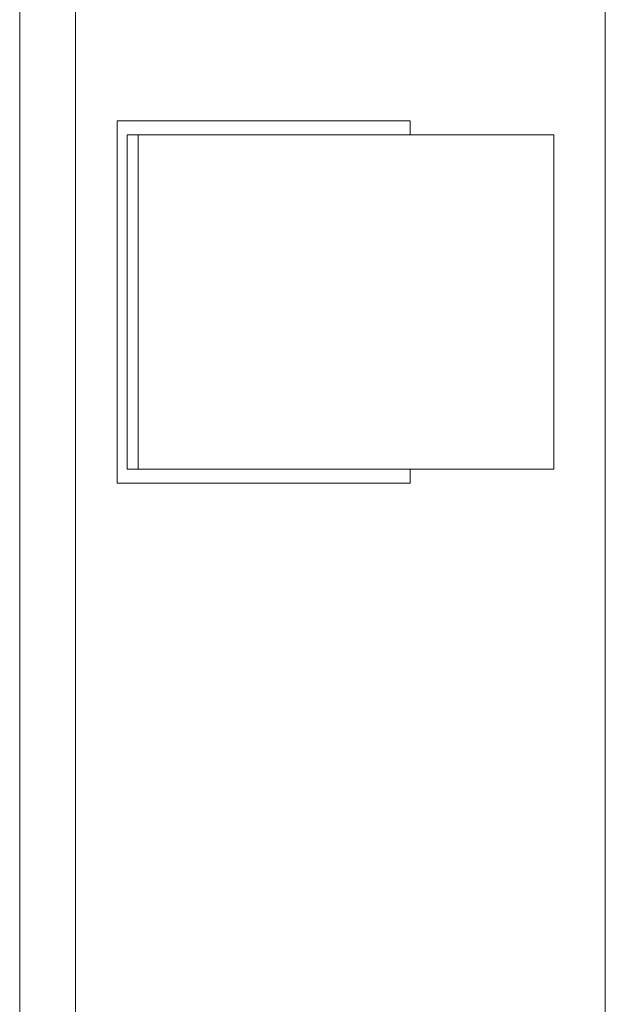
# Model space of a CAD drawing. Header units: millimetres. Extents: x -6861 to -4784, y 84 to 6892.
# Tile 196 of 200: x -6157 to -6136, y 6645 to 6681. Entities that reach past the tile are written whole.
import ezdxf

# ---------------------------------------------------------------- set-up
doc = ezdxf.new("R2010")
doc.units = ezdxf.units.MM
doc.layers.add('E-LITE-EQPM', color=7, linetype='Continuous', lineweight=20)

# ---------------------------------------------------------------- blocks, each defined once
blk = doc.blocks.new('01 PODIUM EMPOTRADO CON MARCO 3_glb - UNO  WHITE_GOLD DOWNLIGHT EMPOTRABLE-659121-Planta_PDF')
at = {"layer": 'E-LITE-EQPM'}
for p, q in [((-3270.96, 6430.996), (-3270.96, 6727.996)), ((-3268.96, 6721.996), (-3268.96, 6436.996)), ((-3249.96, 6643.032), (-3249.96, 6719.196)), ((-3267.46, 6663.996), (-3267.46, 6676.996)), ((-3267.46, 6676.996), (-3256.96, 6676.996)), ((-3256.96, 6676.996), (-3256.96, 6676.496)), ((-3266.712, 6676.496), (-3267.1, 6676.496)), ((-3267.1, 6676.496), (-3267.1, 6664.496)), ((-3266.712, 6676.496), (-3266.712, 6664.496)), ((-3262.233, 6676.496), (-3266.712, 6676.496)), ((-3260.748, 6676.496), (-3262.233, 6676.496)), ((-3259.536, 6676.496), (-3260.748, 6676.496)), ((-3258.215, 6676.496), (-3259.536, 6676.496)), ((-3251.804, 6676.496), (-3258.215, 6676.496)), ((-3251.804, 6664.496), (-3251.804, 6676.496)), ((-3267.1, 6664.496), (-3266.712, 6664.496)), ((-3266.712, 6664.496), (-3262.233, 6664.496)), ((-3262.233, 6664.496), (-3260.748, 6664.496)), ((-3260.748, 6664.496), (-3259.536, 6664.496)), ((-3259.536, 6664.496), (-3258.215, 6664.496)), ((-3258.215, 6664.496), (-3251.804, 6664.496)), ((-3256.96, 6664.496), (-3256.96, 6663.996)), ((-3256.96, 6663.996), (-3267.46, 6663.996))]:
    blk.add_line(p, q, dxfattribs=at)
blk = doc.blocks.new('01 PODIUM EMPOTRADO CON MARCO 3_glb - UNO  WHITE_GOLD DOWNLIGHT EMPOTRABLE-V5-Planta_PDF')
at = {"layer": 'E-LITE-EQPM'}
for p, q in [((-3270.96, 6430.996), (-3270.96, 6727.996)), ((-3268.96, 6721.996), (-3268.96, 6436.996)), ((-3249.96, 6643.032), (-3249.96, 6719.196)), ((-3267.46, 6663.996), (-3267.46, 6676.996)), ((-3267.46, 6676.996), (-3256.96, 6676.996)), ((-3256.96, 6676.996), (-3256.96, 6676.496)), ((-3266.712, 6676.496), (-3267.1, 6676.496)), ((-3267.1, 6676.496), (-3267.1, 6664.496)), ((-3266.712, 6676.496), (-3266.712, 6664.496)), ((-3262.233, 6676.496), (-3266.712, 6676.496)), ((-3260.748, 6676.496), (-3262.233, 6676.496)), ((-3259.536, 6676.496), (-3260.748, 6676.496)), ((-3258.215, 6676.496), (-3259.536, 6676.496)), ((-3251.804, 6676.496), (-3258.215, 6676.496)), ((-3251.804, 6664.496), (-3251.804, 6676.496)), ((-3267.1, 6664.496), (-3266.712, 6664.496)), ((-3266.712, 6664.496), (-3262.233, 6664.496)), ((-3262.233, 6664.496), (-3260.748, 6664.496)), ((-3260.748, 6664.496), (-3259.536, 6664.496)), ((-3259.536, 6664.496), (-3258.215, 6664.496)), ((-3258.215, 6664.496), (-3251.804, 6664.496)), ((-3256.96, 6664.496), (-3256.96, 6663.996)), ((-3256.96, 6663.996), (-3267.46, 6663.996))]:
    blk.add_line(p, q, dxfattribs=at)

msp = doc.modelspace()

# ---------------------------------------------------------------- block references
at = {"layer": 'E-LITE-EQPM'}
for name in ['01 PODIUM EMPOTRADO CON MARCO 3_glb - UNO  WHITE_GOLD DOWNLIGHT EMPOTRABLE-659121-Planta_PDF', '01 PODIUM EMPOTRADO CON MARCO 3_glb - UNO  WHITE_GOLD DOWNLIGHT EMPOTRABLE-V5-Planta_PDF']:
    msp.add_blockref(name, (-2886.221, 0), dxfattribs=at)

doc.saveas('drawing.dxf')
